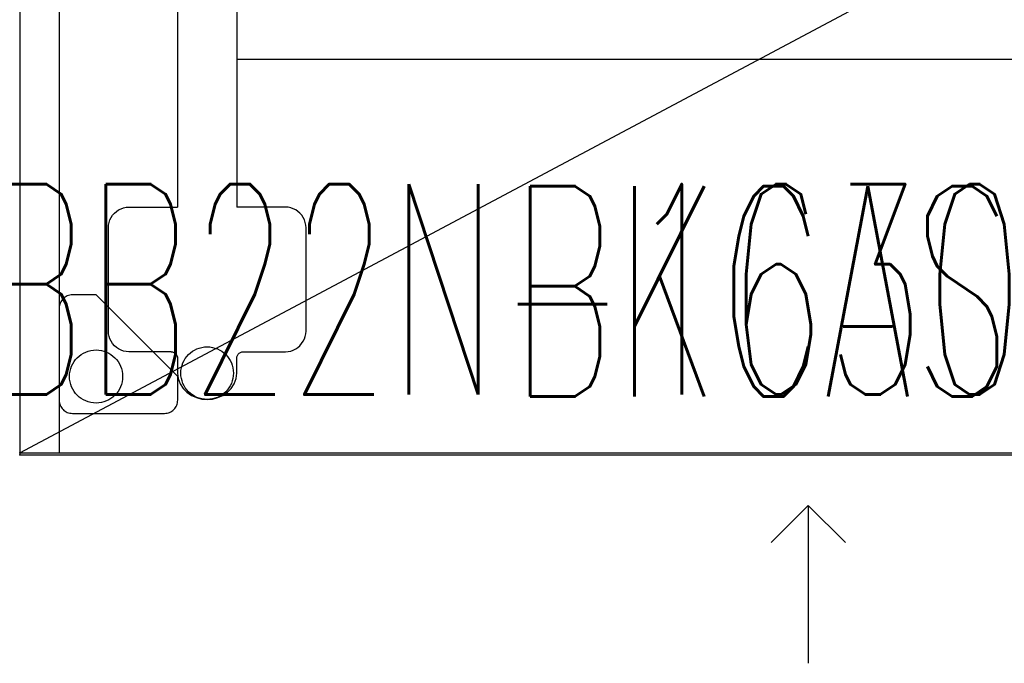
# Model space of a CAD drawing. Header units: inches. Extents: x -213 to 429, y -72 to 85.
# Tile 36 of 256: x -107 to -89, y 60 to 73. Entities that reach past the tile are written whole.
import ezdxf
from ezdxf.enums import TextEntityAlignment as Align

# ---------------------------------------------------------------- set-up
doc = ezdxf.new("R2010")
doc.units = ezdxf.units.IN
doc.header["$LTSCALE"] = 96
doc.header["$MEASUREMENT"] = 0
doc.header["$PDSIZE"] = -1
doc.linetypes.add('Dashed', pattern=[19.05, 12.7, -6.35])
doc.linetypes.add('DASHEDX2', pattern=[1.5, 1, -0.5])
for name, color, linetype in [('A-FURN-P-BASE-LEG', 253, 'Continuous'), ('A-FURN-P-FREE', 3, 'Continuous'), ('A-FURN-P-FREE-STORAGE', 6, 'Continuous'), ('A-FURN-P-FREE-STORAGE-TEXT1', 6, 'Continuous'), ('A-FURN-P-FREE-STORAGE-TEXT2', 6, 'Continuous'), ('A-FURN-P-FREE-STORAGE-TEXT4', 6, 'Continuous'), ('PSATTR', 7, 'Continuous')]:
    doc.layers.add(name, color=color, linetype=linetype)
doc.styles.add('0', font='TXT.shx')
doc.styles.add('CAD_FNT', font='TXT.SHX', dxfattribs={"height": 1})
doc.styles.get("Standard").update_dxf_attribs({"font": 'trebuc.ttf'})

# ---------------------------------------------------------------- blocks, each defined once
blk = doc.blocks.new('BAZS-1684-S3NN-2D')
at = {"layer": 'A-FURN-P-BASE-LEG', "linetype": 'DASHEDX2', "ltscale": 0.5}
for p, q in [((3, -4.67), (3, -11.29)), ((4.123, -4.67), (4.123, -11.29)), ((4.123, -8.48), (79.757, -8.48)), ((1.766, -11.444), (1.8, -11.406)), ((1.8, -11.406), (1.838, -11.372)), ((1.838, -11.372), (1.88, -11.343)), ((1.88, -11.343), (1.926, -11.32)), ((1.926, -11.32), (1.974, -11.303)), ((1.974, -11.303), (2.024, -11.293)), ((2.024, -11.293), (2.075, -11.289)), ((2.075, -11.289), (2.075, -11.289)), ((2.075, -11.289), (3, -11.29)), ((5.048, -11.289), (4.123, -11.29)), ((5.099, -11.293), (5.048, -11.289)), ((5.048, -11.289), (5.048, -11.289)), ((5.149, -11.303), (5.099, -11.293)), ((5.197, -11.32), (5.149, -11.303)), ((5.243, -11.343), (5.197, -11.32)), ((5.285, -11.372), (5.243, -11.343)), ((5.323, -11.406), (5.285, -11.372)), ((5.357, -11.444), (5.323, -11.406)), ((1.687, -11.632), (1.698, -11.582)), ((1.698, -11.582), (1.714, -11.534)), ((1.714, -11.534), (1.737, -11.488)), ((1.737, -11.488), (1.766, -11.444)), ((5.386, -11.488), (5.357, -11.444)), ((5.409, -11.534), (5.386, -11.488)), ((5.426, -11.582), (5.409, -11.534)), ((5.436, -11.632), (5.426, -11.582)), ((1.684, -11.682), (1.687, -11.632)), ((1.684, -13.646), (1.684, -11.682)), ((5.439, -11.682), (5.436, -11.632)), ((5.439, -13.646), (5.439, -11.682)), ((1.687, -13.697), (1.684, -13.646)), ((5.436, -13.697), (5.439, -13.646)), ((1.698, -13.746), (1.687, -13.697)), ((1.714, -13.794), (1.698, -13.746)), ((1.737, -13.84), (1.714, -13.794)), ((1.766, -13.884), (1.737, -13.84)), ((5.356, -13.884), (5.386, -13.84)), ((5.386, -13.84), (5.409, -13.794)), ((5.409, -13.794), (5.425, -13.746)), ((5.425, -13.746), (5.436, -13.697)), ((1.8, -13.923), (1.766, -13.884)), ((1.838, -13.957), (1.8, -13.923)), ((1.88, -13.986), (1.838, -13.957)), ((1.926, -14.009), (1.88, -13.986)), ((1.974, -14.026), (1.926, -14.009)), ((2.024, -14.036), (1.974, -14.026)), ((5.099, -14.036), (5.149, -14.026)), ((5.149, -14.026), (5.197, -14.009)), ((5.197, -14.009), (5.243, -13.986)), ((5.243, -13.986), (5.285, -13.957)), ((5.285, -13.957), (5.323, -13.923)), ((5.323, -13.923), (5.356, -13.884)), ((2.075, -14.04), (2.024, -14.036)), ((2.879, -14.04), (2.075, -14.04)), ((2.879, -14.04), (2.906, -14.043)), ((2.906, -14.043), (2.931, -14.052)), ((2.931, -14.052), (2.953, -14.067)), ((2.953, -14.067), (2.972, -14.086)), ((2.972, -14.086), (2.986, -14.108)), ((2.986, -14.108), (2.995, -14.132)), ((2.995, -14.132), (2.998, -14.158)), ((2.998, -14.158), (3, -14.445)), ((4.123, -14.445), (4.125, -14.158)), ((4.125, -14.158), (4.128, -14.132)), ((4.128, -14.132), (4.137, -14.108)), ((4.137, -14.108), (4.151, -14.086)), ((4.151, -14.086), (4.169, -14.067)), ((4.169, -14.067), (4.192, -14.052)), ((4.192, -14.052), (4.217, -14.043)), ((4.217, -14.043), (4.243, -14.04)), ((4.243, -14.04), (5.048, -14.04)), ((5.048, -14.04), (5.099, -14.036)), ((3, -14.445), (3.012, -14.549)), ((3.012, -14.549), (3.047, -14.646)), ((4.075, -14.646), (4.111, -14.549)), ((4.111, -14.549), (4.123, -14.445)), ((3.047, -14.646), (3.103, -14.734)), ((3.103, -14.734), (3.176, -14.809)), ((3.947, -14.809), (4.02, -14.734)), ((4.02, -14.734), (4.075, -14.646)), ((3.176, -14.809), (3.262, -14.868)), ((3.262, -14.868), (3.357, -14.911)), ((3.357, -14.911), (3.458, -14.937)), ((3.458, -14.937), (3.561, -14.945)), ((3.561, -14.945), (3.665, -14.937)), ((3.665, -14.937), (3.766, -14.911)), ((3.766, -14.911), (3.861, -14.868)), ((3.861, -14.868), (3.947, -14.809))]:
    blk.add_line(p, q, dxfattribs=at)
blk.add_circle((3.561, -14.445), 0.5, dxfattribs=at)
at = {"layer": 'A-FURN-P-BASE-LEG'}
blk.add_point((0, -15.96), dxfattribs=at)
at = {"layer": 'PSATTR', "flags": 1}
for tag in ['PSON', 'PSMC', 'PSDH', 'PSPN', 'PSQT', 'PSEC', 'PST5', 'PST4', 'PST3', 'PST2', 'PST1']:
    blk.add_attdef(tag, text='', height=1, dxfattribs=at).set_placement((0, 0), align=Align.TOP_CENTER)
blk = doc.blocks.new('BB22N-1630-TTXNX-WITH-LEGS-2D')
at = {"layer": 'A-FURN-P-FREE-STORAGE', "linetype": 'DASHEDX2'}
for p, q in [((0, 0), (0, -15.96)), ((0, -15.96), (29.96, 0)), ((0.75, -0.75), (0.75, -15.96)), ((1.451, -12.958), (1.002, -12.958)), ((3.002, -14.509), (1.451, -12.958)), ((3.002, -14.958), (3.002, -14.509)), ((1.002, -15.21), (2.75, -15.21)), ((0, -15.96), (29.96, -15.96))]:
    blk.add_line(p, q, dxfattribs=at)
at = {"layer": 'A-FURN-P-FREE-STORAGE'}
for q in [(14.273, -17.667), (14.98, -19.96), (15.687, -17.667)]:
    blk.add_line((14.98, -16.96), q, dxfattribs=at)
at = {"layer": 'A-FURN-P-FREE-STORAGE', "linetype": 'DASHEDX2'}
blk.add_circle((1.451, -14.509), 0.505, dxfattribs=at)
for centre, start, end in [((1.002, -13.21), 90, 180), ((1.002, -14.958), 180, 270), ((2.75, -14.958), 270, 360)]:
    blk.add_arc(centre, 0.252, start, end, dxfattribs=at)
at = {"layer": 'A-FURN-P-FREE-STORAGE'}
blk.add_point((0, -15.96), dxfattribs=at)
at = {"layer": 'A-FURN-P-FREE-STORAGE-TEXT1', "linetype": 'Dashed', "style": 'CAD_FNT', "width": 0.55, "flags": 8}
blk.add_attdef('ITEXT', text='', height=4, dxfattribs=at).set_placement((14.98, -16.05), align=Align.BOTTOM_CENTER)
at = {"layer": 'A-FURN-P-FREE-STORAGE-TEXT2', "linetype": 'Dashed', "style": 'CAD_FNT', "width": 0.55, "flags": 8}
blk.add_attdef('ITEXT2', text='', height=4, dxfattribs=at).set_placement((14.98, -10.89), align=Align.TOP_CENTER)
at = {"layer": 'A-FURN-P-FREE-STORAGE-TEXT4', "style": '0', "width": 0.55, "flags": 8}
blk.add_attdef('ITEXT4', text='', height=4, dxfattribs=at).set_placement((27.96, -1.04), align=Align.TOP_RIGHT)
at = {"layer": 'PSATTR', "flags": 1}
for tag in ['PSON', 'PSMC', 'PSDH', 'PSPN', 'PSQT', 'PSEC', 'PST5', 'PST4', 'PST3', 'PST2', 'PST1']:
    blk.add_attdef(tag, text='', height=1, dxfattribs=at).set_placement((0, 0), align=Align.TOP_CENTER)
blk = doc.blocks.new('BMAL-1684-YYYYS-2D')
at = {"layer": 'A-FURN-P-FREE'}
for p, q in [((0, 0), (0, -16)), ((0, -16), (83.97, -16))]:
    blk.add_line(p, q, dxfattribs=at)
blk.add_point((0, -16), dxfattribs=at)
at = {"layer": 'PSATTR', "flags": 1}
for tag in ['PSON', 'PSMC', 'PSDH', 'PSPN', 'PSQT', 'PSEC', 'PST5', 'PST4', 'PST3', 'PST2', 'PST1']:
    blk.add_attdef(tag, text='', height=1, dxfattribs=at).set_placement((0, 0), align=Align.TOP_CENTER)

msp = doc.modelspace()

# ---------------------------------------------------------------- block references
for name in ['BAZS-1684-S3NN-2D', 'BMAL-1684-YYYYS-2D']:
    msp.add_blockref(name, (-107.496, 80.42))
ref = msp.add_blockref('BB22N-1630-TTXNX-WITH-LEGS-2D', (-107.496, 80.42))
ref.add_attrib('ITEXT', 'BB22N-1630-TTRNN', dxfattribs={"layer": 'A-FURN-P-FREE-STORAGE-TEXT1', "linetype": 'Dashed', "height": 4, "style": 'CAD_FNT', "width": 0.55}).set_placement((-92.516, 64.369), align=Align.BOTTOM_CENTER)
ref.add_attrib('ITEXT2', 'BKCASE', dxfattribs={"layer": 'A-FURN-P-FREE-STORAGE-TEXT2', "linetype": 'Dashed', "height": 4, "style": 'CAD_FNT', "width": 0.55}).set_placement((-92.516, 69.53), align=Align.TOP_CENTER)

doc.saveas('drawing.dxf')
